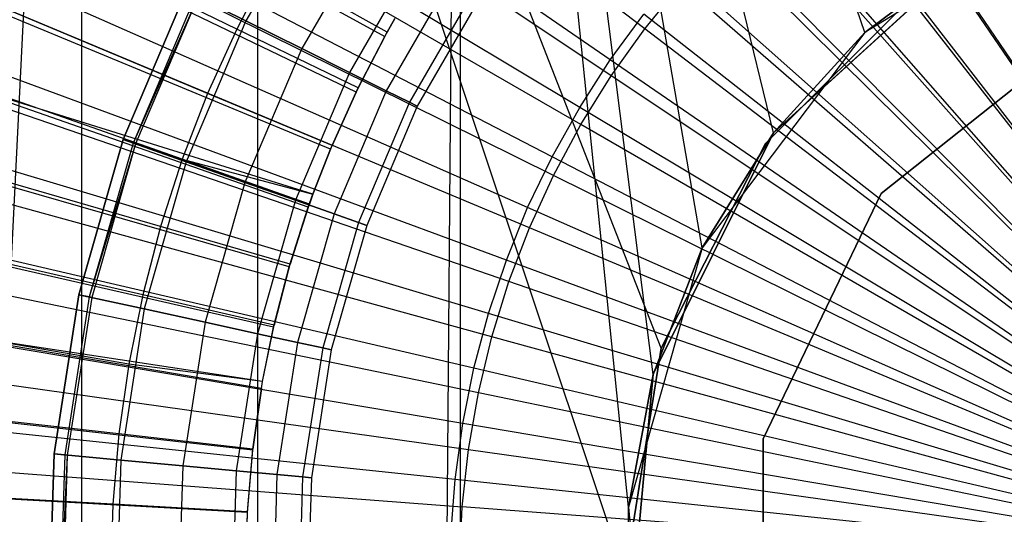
# Model space of a CAD drawing. Extents: x -8.3 to 8.8, y -6 to 6.
# Tile 97 of 177: x -0.356 to 0.046, y 0.025 to 0.227. Entities that reach past the tile are written whole.
import ezdxf

# ---------------------------------------------------------------- set-up
doc = ezdxf.new("R2010")
doc.units = 0
doc.header["$LTSCALE"] = 2.54
doc.layers.get('0').update_dxf_attribs({"linetype": 'CONTINUOUS'})

# ---------------------------------------------------------------- blocks, each defined once
blk = doc.blocks.new('DROPS_COLOR_A_STL')
at = {"color": 0}
for p, q in [((8.30624, 0.09271, 25.91104), (7.99156, 0.9, 25.91104)), ((8.29156, 0, 25.91104), (7.99156, 0.9, 25.91104)), ((8.29156, 0, 25.91104), (7.99156, 0.9, 25.91104)), ((8.30624, 0.09271, 25.91104), (7.99156, 0.9, 25.91104)), ((8.30624, 0.09271, 25.91104), (7.99156, 0.9, 25.91104)), ((8.29156, 0, 25.91104), (7.99156, 0.9, 25.91104)), ((8.29156, 0, 25.91104), (7.99156, 0.9, 25.91104)), ((7.99845, -0.71732, 53.50964), (8.06964, 0.70433, 53.51802)), ((7.99845, -0.71732, 53.50964), (8.06964, 0.70433, 53.51802)), ((8.06964, -0.70433, 53.51802), (8.06964, 0.70433, 53.51802)), ((8.06964, -0.70433, 53.51802), (8.06964, 0.70433, 53.51802)), ((8.21347, -0.70433, 53.53318), (8.22409, 0.7057, 53.5342)), ((8.21347, -0.70433, 53.53318), (8.22409, 0.7057, 53.5342)), ((8.29284, 0.02768, 53.54055), (8.22409, 0.7057, 53.5342)), ((8.22409, 0.7057, 53.5342), (8.2242, -0.70572, 53.53422)), ((8.30296, 0.08194, 53.54144), (8.22409, 0.7057, 53.5342)), ((8.29284, 0.02768, 53.54055), (8.22409, 0.7057, 53.5342)), ((8.30296, 0.08194, 53.54144), (8.22409, 0.7057, 53.5342)), ((8.32301, 0.13372, 53.54316), (8.22409, 0.7057, 53.5342)), ((8.32301, 0.13372, 53.54316), (8.22409, 0.7057, 53.5342)), ((8.35209, 0.1807, 53.54559), (8.22409, 0.7057, 53.5342)), ((8.38945, 0.2217, 53.54856), (8.22409, 0.7057, 53.5342)), ((8.35209, 0.1807, 53.54559), (8.22409, 0.7057, 53.5342)), ((8.38945, 0.2217, 53.54856), (8.22409, 0.7057, 53.5342)), ((8.22409, 0.7057, 53.5342), (8.2242, -0.70572, 53.53422)), ((8.14152, -0.7, 53.52589), (8.14156, 0.7, 53.52589)), ((8.14152, -0.7, 53.52589), (8.14156, 0.7, 53.52589)), ((8.29954, 0.22328, 1.9291), (8.00953, 0.44502, 1.98105)), ((8.29954, 0.22328, 1.9291), (8.00953, 0.44502, 1.98105)), ((8.28583, 0.20411, 1.9291), (7.98222, 0.40681, 1.98105)), ((8.28583, 0.20411, 1.9291), (7.98222, 0.40681, 1.98105)), ((8.27338, 0.1841, 1.9291), (7.9574, 0.36694, 1.98105)), ((8.27338, 0.1841, 1.9291), (7.9574, 0.36694, 1.98105)), ((8.26224, 0.16334, 1.9291), (7.9352, 0.32555, 1.98105)), ((8.26224, 0.16334, 1.9291), (7.9352, 0.32555, 1.98105)), ((8.59156, 0, 1.90007), (8.38477, 0.30392, 1.9291)), ((8.59156, 0, 1.90007), (8.38477, 0.30392, 1.9291)), ((8.04704, 0.30094, 14.02141), (8.19333, 0.22009, 14.0503)), ((8.04704, 0.30094, 14.02141), (8.19333, 0.22009, 14.0503)), ((8.13287, 0.22318, 13.96019), (7.98165, 0.29676, 13.92904)), ((8.13287, 0.22318, 13.96019), (7.98165, 0.29676, 13.92904)), ((8.59156, 0, 1.90007), (8.36572, 0.29005, 1.9291)), ((8.59156, 0, 1.90007), (8.36572, 0.29005, 1.9291)), ((8.25245, 0.1419, 1.9291), (7.91569, 0.28283, 1.98105)), ((8.25245, 0.1419, 1.9291), (7.91569, 0.28283, 1.98105)), ((8.16792, 0.28071, 164.3104), (8.13664, 0.22652, 164.3104)), ((8.16792, 0.28071, 164.3104), (8.13664, 0.22652, 164.3104)), ((8.16792, 0.28071, 164.51421), (8.13664, 0.22652, 164.51421)), ((8.16792, 0.28071, 164.51421), (8.13664, 0.22652, 164.51421)), ((8.48318, 0.27974, 47.62024), (8.38945, 0.2217, 47.62024)), ((8.48318, 0.27974, 47.62024), (8.38945, 0.2217, 47.62024)), ((8.59156, 0, 1.90007), (8.34761, 0.27498, 1.9291)), ((8.59156, 0, 1.90007), (8.34761, 0.27498, 1.9291)), ((8.18161, 0.19742, 14.0503), (8.03102, 0.26994, 14.02141)), ((8.18161, 0.19742, 14.0503), (8.03102, 0.26994, 14.02141)), ((8.18913, 0.26665, 164.32095), (8.15942, 0.21518, 164.32095)), ((8.18913, 0.26665, 164.32095), (8.15942, 0.21518, 164.32095)), ((8.18913, 0.26665, 164.50367), (8.15942, 0.21518, 164.50367)), ((8.18913, 0.26665, 164.50367), (8.15942, 0.21518, 164.50367)), ((8.12098, 0.19687, 13.96019), (7.96584, 0.26178, 13.92904)), ((8.12098, 0.19687, 13.96019), (7.96584, 0.26178, 13.92904)), ((8.59156, 0, 1.90007), (8.33049, 0.25879, 1.9291)), ((8.59156, 0, 1.90007), (8.33049, 0.25879, 1.9291)), ((8.20735, 0.25459, 164.33771), (8.17897, 0.20544, 164.33771)), ((8.20735, 0.25459, 164.33771), (8.17897, 0.20544, 164.33771)), ((8.20735, 0.25459, 164.4869), (8.17897, 0.20544, 164.4869)), ((8.20735, 0.25459, 164.4869), (8.17897, 0.20544, 164.4869)), ((8.35215, 0.18079, 47.62024), (8.43363, 0.25507, 47.62024)), ((8.43363, 0.25507, 29.82024), (8.35215, 0.18079, 29.82024)), ((8.43363, 0.25507, 29.82024), (8.35215, 0.18079, 29.82024)), ((8.35215, 0.18079, 47.62024), (8.43363, 0.25507, 47.62024)), ((8.38945, 0.2217, 53.54856), (8.43362, 0.25506, 53.55187)), ((8.43362, 0.25506, 53.55187), (8.38945, 0.2217, 47.62024)), ((8.43362, 0.25506, 53.55187), (8.38945, 0.2217, 47.62024)), ((8.38945, 0.2217, 53.54856), (8.43362, 0.25506, 53.55187)), ((8.14623, 0.24877, 13.96019), (8.13287, 0.22318, 13.96019)), ((8.14623, 0.24877, 13.96019), (8.13287, 0.22318, 13.96019)), ((8.19433, 0.2219, 13.96929), (8.14623, 0.24877, 13.96019)), ((8.19433, 0.2219, 13.96929), (8.14623, 0.24877, 13.96019)), ((8.22132, 0.24532, 164.35956), (8.19398, 0.19797, 164.35956)), ((8.22132, 0.24532, 164.35956), (8.19398, 0.19797, 164.35956)), ((8.22132, 0.24532, 164.46506), (8.19398, 0.19797, 164.46506)), ((8.22132, 0.24532, 164.46506), (8.19398, 0.19797, 164.46506)), ((8.29954, 0.22328, 1.9291), (8.31444, 0.24153, 1.9291)), ((8.29954, 0.22328, 1.9291), (8.31444, 0.24153, 1.9291)), ((8.59156, 0, 1.90007), (8.31444, 0.24153, 1.9291)), ((8.59156, 0, 1.90007), (8.31444, 0.24153, 1.9291)), ((8.34885, 0.17634, 25.91104), (8.41522, 0.24271, 25.91104)), ((8.41522, 0.24271, 14.0503), (8.34885, 0.17634, 14.0503)), ((8.34885, 0.17634, 25.91104), (8.41522, 0.24271, 25.91104)), ((8.41522, 0.24271, 14.0503), (8.34885, 0.17634, 14.0503)), ((8.34885, 0.17634, 29.82024), (8.41522, 0.24271, 29.82024)), ((8.34885, 0.17634, 29.82024), (8.41522, 0.24271, 29.82024)), ((8.34885, 0.17634, 25.91104), (8.41522, 0.24271, 25.91104)), ((8.24406, 0.11989, 1.9291), (7.89895, 0.23895, 1.98105)), ((8.24406, 0.11989, 1.9291), (7.89895, 0.23895, 1.98105)), ((8.17119, 0.17412, 14.0503), (8.01677, 0.23808, 14.02141)), ((8.17119, 0.17412, 14.0503), (8.01677, 0.23808, 14.02141)), ((8.0865, 0.17798, 164.40681), (8.1122, 0.23869, 164.40681)), ((8.1122, 0.23869, 164.30681), (8.0865, 0.17798, 164.30681)), ((8.0865, 0.17798, 164.51781), (8.1122, 0.23869, 164.51781)), ((8.1122, 0.23869, 164.30681), (8.0865, 0.17798, 164.30681)), ((8.0865, 0.17798, 164.51781), (8.1122, 0.23869, 164.51781)), ((8.1122, 0.23869, 164.41781), (8.0865, 0.17798, 164.41781)), ((8.1122, 0.23869, 164.41781), (8.0865, 0.17798, 164.41781)), ((8.0865, 0.17798, 164.40681), (8.1122, 0.23869, 164.40681)), ((8.13664, 0.22652, 164.3104), (8.1122, 0.23869, 164.30681)), ((8.13664, 0.22652, 164.3104), (8.1122, 0.23869, 164.30681)), ((8.1122, 0.23869, 164.51781), (8.13664, 0.22652, 164.51421)), ((8.1122, 0.23869, 164.51781), (8.13664, 0.22652, 164.51421)), ((8.23011, 0.2395, 164.385), (8.20342, 0.19327, 164.385)), ((8.23011, 0.2395, 164.385), (8.20342, 0.19327, 164.385)), ((8.23011, 0.2395, 164.43961), (8.20342, 0.19327, 164.43961)), ((8.23011, 0.2395, 164.43961), (8.20342, 0.19327, 164.43961)), ((8.23311, 0.23752, 164.4123), (8.20664, 0.19167, 164.4123)), ((8.23311, 0.23752, 164.4123), (8.20664, 0.19167, 164.4123)), ((8.11605, 0.23678, 164.41573), (8.09055, 0.17655, 164.41573)), ((8.117, 0.2363, 164.41108), (8.09055, 0.17655, 164.41573)), ((8.117, 0.2363, 164.41108), (8.09155, 0.17619, 164.41108)), ((8.117, 0.2363, 164.41108), (8.09155, 0.17619, 164.41108)), ((8.1106, 0.16993, 13.96019), (7.95203, 0.22596, 13.92904)), ((8.1106, 0.16993, 13.96019), (7.95203, 0.22596, 13.92904)), ((8.13664, 0.22652, 164.3104), (8.11225, 0.1689, 164.3104)), ((8.13664, 0.22652, 164.3104), (8.11225, 0.1689, 164.3104)), ((8.13664, 0.22652, 164.51421), (8.11225, 0.1689, 164.51421)), ((8.13664, 0.22652, 164.51421), (8.11225, 0.1689, 164.51421)), ((8.15942, 0.21518, 164.32095), (8.13664, 0.22652, 164.3104)), ((8.15942, 0.21518, 164.32095), (8.13664, 0.22652, 164.3104)), ((8.13664, 0.22652, 164.51421), (8.15942, 0.21518, 164.50367)), ((8.13664, 0.22652, 164.51421), (8.15942, 0.21518, 164.50367)), ((8.19333, 0.22009, 14.0503), (8.19751, 0.2275, 14.0503)), ((8.19333, 0.22009, 14.0503), (8.19751, 0.2275, 14.0503)), ((8.19751, 0.2275, 14.0503), (8.19433, 0.2219, 13.96929)), ((8.19433, 0.2219, 13.96929), (8.19751, 0.2275, 13.96929)), ((8.19751, 0.2275, 14.0503), (8.19433, 0.2219, 13.96929)), ((8.19433, 0.2219, 13.96929), (8.19751, 0.2275, 13.96929)), ((8.48308, 0.22524, 34.05214), (8.3961, 0.15587, 34.05214)), ((8.3961, 0.15587, 164.85214), (8.48308, 0.22524, 164.85214)), ((8.48308, 0.22524, 34.05214), (8.3961, 0.15587, 34.05214)), ((8.3961, 0.15587, 164.85214), (8.48308, 0.22524, 164.85214)), ((8.13287, 0.22318, 13.96019), (8.12098, 0.19687, 13.96019)), ((8.13287, 0.22318, 13.96019), (8.12098, 0.19687, 13.96019)), ((8.18242, 0.19907, 13.96929), (8.13287, 0.22318, 13.96019)), ((8.18242, 0.19907, 13.96929), (8.13287, 0.22318, 13.96019)), ((8.18242, 0.19907, 13.96929), (8.19433, 0.2219, 13.96929)), ((8.18242, 0.19907, 13.96929), (8.19433, 0.2219, 13.96929)), ((8.19333, 0.22009, 14.0503), (8.19433, 0.2219, 13.96929)), ((8.19333, 0.22009, 14.0503), (8.19433, 0.2219, 13.96929)), ((8.28583, 0.20411, 1.9291), (8.29954, 0.22328, 1.9291)), ((8.28583, 0.20411, 1.9291), (8.29954, 0.22328, 1.9291)), ((8.59156, 0, 1.90007), (8.29954, 0.22328, 1.9291)), ((8.59156, 0, 1.90007), (8.29954, 0.22328, 1.9291)), ((8.38945, 0.2217, 47.62024), (8.32301, 0.13372, 47.62024)), ((8.38945, 0.2217, 47.62024), (8.32301, 0.13372, 47.62024)), ((8.35209, 0.1807, 53.54559), (8.38945, 0.2217, 53.54856)), ((8.38945, 0.2217, 47.62024), (8.35209, 0.1807, 53.54559)), ((8.35209, 0.1807, 53.54559), (8.38945, 0.2217, 53.54856)), ((8.38945, 0.2217, 47.62024), (8.35209, 0.1807, 53.54559)), ((8.38945, 0.2217, 53.54856), (8.38945, 0.2217, 47.62024)), ((8.38945, 0.2217, 53.54856), (8.38945, 0.2217, 47.62024)), ((8.18161, 0.19742, 14.0503), (8.19333, 0.22009, 14.0503)), ((8.18161, 0.19742, 14.0503), (8.19333, 0.22009, 14.0503)), ((8.19333, 0.22009, 14.0503), (8.18242, 0.19907, 13.96929)), ((8.19333, 0.22009, 14.0503), (8.18242, 0.19907, 13.96929)), ((8.15942, 0.21518, 164.32095), (8.13625, 0.16044, 164.32095)), ((8.15942, 0.21518, 164.32095), (8.13625, 0.16044, 164.32095)), ((8.15942, 0.21518, 164.50367), (8.13625, 0.16044, 164.50367)), ((8.15942, 0.21518, 164.50367), (8.13625, 0.16044, 164.50367)), ((8.17897, 0.20544, 164.33771), (8.15942, 0.21518, 164.32095)), ((8.17897, 0.20544, 164.33771), (8.15942, 0.21518, 164.32095)), ((8.15942, 0.21518, 164.50367), (8.17897, 0.20544, 164.4869)), ((8.15942, 0.21518, 164.50367), (8.17897, 0.20544, 164.4869)), ((8.16209, 0.15028, 14.0503), (8.00433, 0.20548, 14.02141)), ((8.164, 0.15562, 14.0503), (8.00433, 0.20548, 14.02141)), ((8.164, 0.15562, 14.0503), (8.00433, 0.20548, 14.02141)), ((8.16209, 0.15028, 14.0503), (8.00433, 0.20548, 14.02141)), ((8.17897, 0.20544, 164.33771), (8.15686, 0.15318, 164.33771)), ((8.17897, 0.20544, 164.33771), (8.15686, 0.15318, 164.33771)), ((8.17897, 0.20544, 164.4869), (8.15686, 0.15318, 164.4869)), ((8.17897, 0.20544, 164.4869), (8.15686, 0.15318, 164.4869)), ((8.19398, 0.19797, 164.35956), (8.17897, 0.20544, 164.33771)), ((8.19398, 0.19797, 164.35956), (8.17897, 0.20544, 164.33771)), ((8.17897, 0.20544, 164.4869), (8.19398, 0.19797, 164.46506)), ((8.17897, 0.20544, 164.4869), (8.19398, 0.19797, 164.46506)), ((8.27338, 0.1841, 1.9291), (8.28583, 0.20411, 1.9291)), ((8.27338, 0.1841, 1.9291), (8.28583, 0.20411, 1.9291)), ((8.59156, 0, 1.90007), (8.28583, 0.20411, 1.9291)), ((8.59156, 0, 1.90007), (8.28583, 0.20411, 1.9291)), ((8.17119, 0.17412, 14.0503), (8.18161, 0.19742, 14.0503)), ((8.17119, 0.17412, 14.0503), (8.18161, 0.19742, 14.0503)), ((8.17181, 0.17561, 13.96929), (8.18242, 0.19907, 13.96929)), ((8.17181, 0.17561, 13.96929), (8.18242, 0.19907, 13.96929)), ((8.18161, 0.19742, 14.0503), (8.17181, 0.17561, 13.96929)), ((8.18161, 0.19742, 14.0503), (8.17181, 0.17561, 13.96929)), ((8.19398, 0.19797, 164.35956), (8.17267, 0.14761, 164.35956)), ((8.19398, 0.19797, 164.35956), (8.17267, 0.14761, 164.35956)), ((8.19398, 0.19797, 164.46506), (8.17267, 0.14761, 164.46506)), ((8.19398, 0.19797, 164.46506), (8.17267, 0.14761, 164.46506)), ((8.18161, 0.19742, 14.0503), (8.18242, 0.19907, 13.96929)), ((8.18161, 0.19742, 14.0503), (8.18242, 0.19907, 13.96929)), ((8.20342, 0.19327, 164.385), (8.19398, 0.19797, 164.35956)), ((8.20342, 0.19327, 164.385), (8.19398, 0.19797, 164.35956)), ((8.19398, 0.19797, 164.46506), (8.20342, 0.19327, 164.43961)), ((8.19398, 0.19797, 164.46506), (8.20342, 0.19327, 164.43961)), ((8.23709, 0.09738, 1.9291), (7.88507, 0.19408, 1.98105)), ((8.23709, 0.09738, 1.9291), (7.88507, 0.19408, 1.98105)), ((8.12098, 0.19687, 13.96019), (8.1106, 0.16993, 13.96019)), ((8.12098, 0.19687, 13.96019), (8.1106, 0.16993, 13.96019)), ((8.17181, 0.17561, 13.96929), (8.12098, 0.19687, 13.96019)), ((8.17181, 0.17561, 13.96929), (8.12098, 0.19687, 13.96019)), ((8.20342, 0.19327, 164.385), (8.18261, 0.14411, 164.385)), ((8.20342, 0.19327, 164.385), (8.18261, 0.14411, 164.385)), ((8.20342, 0.19327, 164.43961), (8.18261, 0.14411, 164.43961)), ((8.20342, 0.19327, 164.43961), (8.18261, 0.14411, 164.43961)), ((8.20664, 0.19167, 164.4123), (8.20342, 0.19327, 164.385)), ((8.20664, 0.19167, 164.4123), (8.20342, 0.19327, 164.385)), ((8.20342, 0.19327, 164.43961), (8.20664, 0.19167, 164.4123)), ((8.20342, 0.19327, 164.43961), (8.20664, 0.19167, 164.4123)), ((8.10175, 0.14245, 13.96019), (7.94027, 0.18941, 13.92904)), ((8.10175, 0.14245, 13.96019), (7.94027, 0.18941, 13.92904)), ((8.20664, 0.19167, 164.4123), (8.186, 0.14291, 164.4123)), ((8.20664, 0.19167, 164.4123), (8.186, 0.14291, 164.4123)), ((8.26224, 0.16334, 1.9291), (8.27338, 0.1841, 1.9291)), ((8.26224, 0.16334, 1.9291), (8.27338, 0.1841, 1.9291)), ((8.59156, 0, 1.90007), (8.27338, 0.1841, 1.9291)), ((8.59156, 0, 1.90007), (8.27338, 0.1841, 1.9291)), ((8.06845, 0.11456, 164.40681), (8.0865, 0.17798, 164.40681)), ((8.0865, 0.17798, 164.30681), (8.06845, 0.11456, 164.30681)), ((8.06845, 0.11456, 164.51781), (8.0865, 0.17798, 164.51781)), ((8.0865, 0.17798, 164.30681), (8.06845, 0.11456, 164.30681)), ((8.06845, 0.11456, 164.51781), (8.0865, 0.17798, 164.51781)), ((8.0865, 0.17798, 164.41781), (8.06845, 0.11456, 164.41781)), ((8.0865, 0.17798, 164.41781), (8.06845, 0.11456, 164.41781)), ((8.06845, 0.11456, 164.40681), (8.0865, 0.17798, 164.40681)), ((8.11225, 0.1689, 164.3104), (8.0865, 0.17798, 164.30681)), ((8.11225, 0.1689, 164.3104), (8.0865, 0.17798, 164.30681)), ((8.0865, 0.17798, 164.51781), (8.11225, 0.1689, 164.51421)), ((8.0865, 0.17798, 164.51781), (8.11225, 0.1689, 164.51421)), ((8.09055, 0.17655, 164.41573), (8.0865, 0.17798, 164.41781)), ((8.09055, 0.17655, 164.41573), (8.0865, 0.17798, 164.41781)), ((8.0865, 0.17798, 164.40681), (8.09155, 0.17619, 164.41108)), ((8.0865, 0.17798, 164.40681), (8.09155, 0.17619, 164.41108)), ((8.30301, 0.0821, 47.62024), (8.35215, 0.18079, 47.62024)), ((8.35215, 0.18079, 29.82024), (8.30301, 0.0821, 29.82024)), ((8.35215, 0.18079, 29.82024), (8.30301, 0.0821, 29.82024)), ((8.30301, 0.0821, 47.62024), (8.35215, 0.18079, 47.62024)), ((8.32301, 0.13372, 53.54316), (8.35209, 0.1807, 53.54559)), ((8.35209, 0.1807, 53.54559), (8.32301, 0.13372, 47.62024)), ((8.35209, 0.1807, 53.54559), (8.32301, 0.13372, 47.62024)), ((8.32301, 0.13372, 53.54316), (8.35209, 0.1807, 53.54559)), ((8.35215, 0.18079, 29.82024), (8.35215, 0.18079, 47.62024)), ((8.35215, 0.18079, 29.82024), (8.35215, 0.18079, 47.62024)), ((8.09055, 0.17655, 164.41573), (8.07265, 0.11364, 164.41573)), ((8.09155, 0.17619, 164.41108), (8.07265, 0.11364, 164.41573)), ((8.09155, 0.17619, 164.41108), (8.07369, 0.11341, 164.41108)), ((8.09155, 0.17619, 164.41108), (8.07369, 0.11341, 164.41108)), ((8.09155, 0.17619, 164.41108), (8.09055, 0.17655, 164.41573)), ((8.164, 0.15562, 13.96929), (8.17181, 0.17561, 13.96929)), ((8.164, 0.15562, 13.96929), (8.17181, 0.17561, 13.96929)), ((8.164, 0.15562, 14.0503), (8.17119, 0.17412, 14.0503)), ((8.17119, 0.17412, 14.0503), (8.164, 0.15562, 13.96929)), ((8.17119, 0.17412, 14.0503), (8.164, 0.15562, 13.96929)), ((8.164, 0.15562, 14.0503), (8.17119, 0.17412, 14.0503)), ((8.17119, 0.17412, 14.0503), (8.17181, 0.17561, 13.96929)), ((8.17119, 0.17412, 14.0503), (8.17181, 0.17561, 13.96929)), ((8.30624, 0.09271, 25.91104), (8.34885, 0.17634, 25.91104)), ((8.34885, 0.17634, 14.0503), (8.30624, 0.09271, 14.0503)), ((8.30624, 0.09271, 25.91104), (8.34885, 0.17634, 25.91104)), ((8.34885, 0.17634, 14.0503), (8.30624, 0.09271, 14.0503)), ((8.30624, 0.09271, 29.82024), (8.34885, 0.17634, 29.82024)), ((8.30624, 0.09271, 29.82024), (8.34885, 0.17634, 29.82024)), ((8.30624, 0.09271, 25.91104), (8.34885, 0.17634, 25.91104)), ((8.34885, 0.17634, 25.91104), (8.34885, 0.17634, 14.0503)), ((8.34885, 0.17634, 25.91104), (8.34885, 0.17634, 14.0503)), ((8.34885, 0.17634, 29.82024), (8.34885, 0.17634, 25.91104)), ((8.34885, 0.17634, 29.82024), (8.34885, 0.17634, 25.91104)), ((8.15434, 0.12596, 14.0503), (7.99373, 0.17223, 14.02141)), ((8.15434, 0.12596, 14.0503), (7.99373, 0.17223, 14.02141)), ((8.11225, 0.1689, 164.3104), (8.09513, 0.10872, 164.3104)), ((8.11225, 0.1689, 164.3104), (8.09513, 0.10872, 164.3104)), ((8.11225, 0.1689, 164.51421), (8.09513, 0.10872, 164.51421)), ((8.11225, 0.1689, 164.51421), (8.09513, 0.10872, 164.51421)), ((8.1106, 0.16993, 13.96019), (8.10175, 0.14245, 13.96019)), ((8.1106, 0.16993, 13.96019), (8.10175, 0.14245, 13.96019)), ((8.16255, 0.15158, 13.96929), (8.1106, 0.16993, 13.96019)), ((8.1106, 0.16993, 13.96019), (8.164, 0.15562, 13.96929)), ((8.1106, 0.16993, 13.96019), (8.164, 0.15562, 13.96929)), ((8.16255, 0.15158, 13.96929), (8.1106, 0.16993, 13.96019)), ((8.13625, 0.16044, 164.32095), (8.11225, 0.1689, 164.3104)), ((8.13625, 0.16044, 164.32095), (8.11225, 0.1689, 164.3104)), ((8.11225, 0.1689, 164.51421), (8.13625, 0.16044, 164.50367)), ((8.11225, 0.1689, 164.51421), (8.13625, 0.16044, 164.50367)), ((8.25245, 0.1419, 1.9291), (8.26224, 0.16334, 1.9291)), ((8.25245, 0.1419, 1.9291), (8.26224, 0.16334, 1.9291)), ((8.59156, 0, 1.90007), (8.26224, 0.16334, 1.9291)), ((8.59156, 0, 1.90007), (8.26224, 0.16334, 1.9291)), ((8.13625, 0.16044, 164.32095), (8.11998, 0.10328, 164.32095)), ((8.13625, 0.16044, 164.32095), (8.11998, 0.10328, 164.32095)), ((8.13625, 0.16044, 164.50367), (8.11998, 0.10328, 164.50367)), ((8.13625, 0.16044, 164.50367), (8.11998, 0.10328, 164.50367)), ((8.15686, 0.15318, 164.33771), (8.13625, 0.16044, 164.32095)), ((8.15686, 0.15318, 164.33771), (8.13625, 0.16044, 164.32095)), ((8.13625, 0.16044, 164.50367), (8.15686, 0.15318, 164.4869)), ((8.13625, 0.16044, 164.50367), (8.15686, 0.15318, 164.4869)), ((8.15686, 0.15318, 164.33771), (8.14133, 0.0986, 164.33771)), ((8.15686, 0.15318, 164.33771), (8.14133, 0.0986, 164.33771)), ((8.15686, 0.15318, 164.4869), (8.14133, 0.0986, 164.4869)), ((8.15686, 0.15318, 164.4869), (8.14133, 0.0986, 164.4869)), ((8.17267, 0.14761, 164.35956), (8.15686, 0.15318, 164.33771)), ((8.17267, 0.14761, 164.35956), (8.15686, 0.15318, 164.33771)), ((8.15686, 0.15318, 164.4869), (8.17267, 0.14761, 164.46506)), ((8.15686, 0.15318, 164.4869), (8.17267, 0.14761, 164.46506)), ((8.16209, 0.15028, 14.0503), (8.164, 0.15562, 14.0503)), ((8.16209, 0.15028, 14.0503), (8.164, 0.15562, 14.0503)), ((8.164, 0.15562, 14.0503), (8.16255, 0.15158, 13.96929)), ((8.16255, 0.15158, 13.96929), (8.164, 0.15562, 13.96929)), ((8.164, 0.15562, 14.0503), (8.16255, 0.15158, 13.96929)), ((8.16255, 0.15158, 13.96929), (8.164, 0.15562, 13.96929)), ((8.164, 0.15562, 14.0503), (8.164, 0.15562, 13.96929)), ((8.164, 0.15562, 14.0503), (8.164, 0.15562, 13.96929)), ((8.3961, 0.15587, 34.05214), (8.34782, 0.05563, 34.05214)), ((8.34782, 0.05563, 164.85214), (8.3961, 0.15587, 164.85214)), ((8.3961, 0.15587, 34.05214), (8.34782, 0.05563, 34.05214)), ((8.34782, 0.05563, 164.85214), (8.3961, 0.15587, 164.85214)), ((8.3961, 0.15587, 34.05214), (8.3961, 0.15587, 164.85214)), ((8.3961, 0.15587, 34.05214), (8.3961, 0.15587, 164.85214)), ((8.09448, 0.11451, 13.96019), (7.9306, 0.15226, 13.92904)), ((8.09448, 0.11451, 13.96019), (7.9306, 0.15226, 13.92904)), ((8.15434, 0.12596, 14.0503), (8.16209, 0.15028, 14.0503)), ((8.15434, 0.12596, 14.0503), (8.16209, 0.15028, 14.0503)), ((8.15466, 0.12706, 13.96929), (8.16255, 0.15158, 13.96929)), ((8.15466, 0.12706, 13.96929), (8.16255, 0.15158, 13.96929)), ((8.16209, 0.15028, 14.0503), (8.15466, 0.12706, 13.96929)), ((8.16209, 0.15028, 14.0503), (8.15466, 0.12706, 13.96929)), ((8.16209, 0.15028, 14.0503), (8.16255, 0.15158, 13.96929)), ((8.16209, 0.15028, 14.0503), (8.16255, 0.15158, 13.96929)), ((8.23158, 0.07446, 1.9291), (7.87409, 0.14842, 1.98105)), ((8.23158, 0.07446, 1.9291), (7.87409, 0.14842, 1.98105)), ((8.17267, 0.14761, 164.35956), (8.1577, 0.09502, 164.35956)), ((8.17267, 0.14761, 164.35956), (8.1577, 0.09502, 164.35956)), ((8.17267, 0.14761, 164.46506), (8.1577, 0.09502, 164.46506)), ((8.17267, 0.14761, 164.46506), (8.1577, 0.09502, 164.46506)), ((8.18261, 0.14411, 164.385), (8.17267, 0.14761, 164.35956)), ((8.18261, 0.14411, 164.385), (8.17267, 0.14761, 164.35956)), ((8.17267, 0.14761, 164.46506), (8.18261, 0.14411, 164.43961)), ((8.17267, 0.14761, 164.46506), (8.18261, 0.14411, 164.43961)), ((8.10175, 0.14245, 13.96019), (8.09448, 0.11451, 13.96019)), ((8.10175, 0.14245, 13.96019), (8.09448, 0.11451, 13.96019)), ((8.15466, 0.12706, 13.96929), (8.10175, 0.14245, 13.96019)), ((8.15466, 0.12706, 13.96929), (8.10175, 0.14245, 13.96019)), ((8.18261, 0.14411, 164.385), (8.168, 0.09276, 164.385)), ((8.18261, 0.14411, 164.385), (8.168, 0.09276, 164.385)), ((8.18261, 0.14411, 164.43961), (8.168, 0.09276, 164.43961)), ((8.18261, 0.14411, 164.43961), (8.168, 0.09276, 164.43961)), ((8.186, 0.14291, 164.4123), (8.17151, 0.09199, 164.4123)), ((8.186, 0.14291, 164.4123), (8.17151, 0.09199, 164.4123)), ((8.186, 0.14291, 164.4123), (8.18261, 0.14411, 164.385)), ((8.186, 0.14291, 164.4123), (8.18261, 0.14411, 164.385)), ((8.18261, 0.14411, 164.43961), (8.186, 0.14291, 164.4123)), ((8.18261, 0.14411, 164.43961), (8.186, 0.14291, 164.4123)), ((8.24406, 0.11989, 1.9291), (8.25245, 0.1419, 1.9291)), ((8.24406, 0.11989, 1.9291), (8.25245, 0.1419, 1.9291)), ((8.59156, 0, 1.90007), (8.25245, 0.1419, 1.9291)), ((8.59156, 0, 1.90007), (8.25245, 0.1419, 1.9291)), ((8.14796, 0.10125, 14.0503), (7.98501, 0.13844, 14.02141)), ((8.14796, 0.10125, 14.0503), (7.98501, 0.13844, 14.02141)), ((8.32301, 0.13372, 47.62024), (8.29284, 0.02768, 47.62024)), ((8.32301, 0.13372, 47.62024), (8.29284, 0.02768, 47.62024)), ((8.30296, 0.08194, 53.54144), (8.32301, 0.13372, 53.54316)), ((8.32301, 0.13372, 47.62024), (8.30296, 0.08194, 53.54144)), ((8.30296, 0.08194, 53.54144), (8.32301, 0.13372, 53.54316)), ((8.32301, 0.13372, 47.62024), (8.30296, 0.08194, 53.54144)), ((8.32301, 0.13372, 53.54316), (8.32301, 0.13372, 47.62024)), ((8.32301, 0.13372, 53.54316), (8.32301, 0.13372, 47.62024)), ((8.14796, 0.10125, 14.0503), (8.15434, 0.12596, 14.0503)), ((8.14796, 0.10125, 14.0503), (8.15434, 0.12596, 14.0503)), ((8.14817, 0.10214, 13.96929), (8.15466, 0.12706, 13.96929)), ((8.14817, 0.10214, 13.96929), (8.15466, 0.12706, 13.96929)), ((8.15434, 0.12596, 14.0503), (8.14817, 0.10214, 13.96929)), ((8.15434, 0.12596, 14.0503), (8.14817, 0.10214, 13.96929)), ((8.15434, 0.12596, 14.0503), (8.15466, 0.12706, 13.96929)), ((8.15434, 0.12596, 14.0503), (8.15466, 0.12706, 13.96929)), ((8.23709, 0.09738, 1.9291), (8.24406, 0.11989, 1.9291)), ((8.23709, 0.09738, 1.9291), (8.24406, 0.11989, 1.9291)), ((8.59156, 0, 1.90007), (8.24406, 0.11989, 1.9291)), ((8.59156, 0, 1.90007), (8.24406, 0.11989, 1.9291)), ((8.0888, 0.08621, 13.96019), (7.92305, 0.11463, 13.92904)), ((8.0888, 0.08621, 13.96019), (7.92305, 0.11463, 13.92904)), ((8.05834, 0.04941, 164.40681), (8.06845, 0.11456, 164.40681)), ((8.06845, 0.11456, 164.30681), (8.05834, 0.04941, 164.30681)), ((8.05834, 0.04941, 164.51781), (8.06845, 0.11456, 164.51781)), ((8.06845, 0.11456, 164.30681), (8.05834, 0.04941, 164.30681)), ((8.05834, 0.04941, 164.51781), (8.06845, 0.11456, 164.51781)), ((8.06845, 0.11456, 164.41781), (8.05834, 0.04941, 164.41781)), ((8.06845, 0.11456, 164.41781), (8.05834, 0.04941, 164.41781)), ((8.05834, 0.04941, 164.40681), (8.06845, 0.11456, 164.40681)), ((8.07265, 0.11364, 164.41573), (8.06262, 0.04901, 164.41573)), ((8.07265, 0.11364, 164.41573), (8.06262, 0.04901, 164.41573)), ((8.07369, 0.11341, 164.41108), (8.06368, 0.04891, 164.41108)), ((8.07369, 0.11341, 164.41108), (8.06368, 0.04891, 164.41108)), ((8.09513, 0.10872, 164.3104), (8.06845, 0.11456, 164.30681)), ((8.09513, 0.10872, 164.3104), (8.06845, 0.11456, 164.30681)), ((8.06845, 0.11456, 164.51781), (8.09513, 0.10872, 164.51421)), ((8.06845, 0.11456, 164.51781), (8.09513, 0.10872, 164.51421)), ((8.07265, 0.11364, 164.41573), (8.06845, 0.11456, 164.41781)), ((8.07265, 0.11364, 164.41573), (8.06845, 0.11456, 164.41781)), ((8.06845, 0.11456, 164.40681), (8.07369, 0.11341, 164.41108)), ((8.06845, 0.11456, 164.40681), (8.07369, 0.11341, 164.41108)), ((8.07369, 0.11341, 164.41108), (8.07265, 0.11364, 164.41573)), ((8.07369, 0.11341, 164.41108), (8.07265, 0.11364, 164.41573)), ((8.09448, 0.11451, 13.96019), (8.0888, 0.08621, 13.96019)), ((8.09448, 0.11451, 13.96019), (8.0888, 0.08621, 13.96019)), ((8.14817, 0.10214, 13.96929), (8.09448, 0.11451, 13.96019)), ((8.14817, 0.10214, 13.96929), (8.09448, 0.11451, 13.96019)), ((8.09513, 0.10872, 164.3104), (8.08553, 0.04689, 164.3104)), ((8.09513, 0.10872, 164.3104), (8.08553, 0.04689, 164.3104)), ((8.09513, 0.10872, 164.51421), (8.08553, 0.04689, 164.51421)), ((8.09513, 0.10872, 164.51421), (8.08553, 0.04689, 164.51421)), ((8.11998, 0.10328, 164.32095), (8.09513, 0.10872, 164.3104)), ((8.11998, 0.10328, 164.32095), (8.09513, 0.10872, 164.3104)), ((8.09513, 0.10872, 164.51421), (8.11998, 0.10328, 164.50367)), ((8.09513, 0.10872, 164.51421), (8.11998, 0.10328, 164.50367)), ((7.86605, 0.10214, 1.98105), (8.22755, 0.05125, 1.9291)), ((7.86605, 0.10214, 1.98105), (8.22755, 0.05125, 1.9291)), ((8.14298, 0.07622, 14.0503), (7.9782, 0.10421, 14.02141)), ((8.14347, 0.07901, 14.0503), (7.9782, 0.10421, 14.02141)), ((8.14347, 0.07901, 14.0503), (7.9782, 0.10421, 14.02141)), ((8.14298, 0.07622, 14.0503), (7.9782, 0.10421, 14.02141)), ((8.11998, 0.10328, 164.32095), (8.11087, 0.04454, 164.32095)), ((8.11998, 0.10328, 164.32095), (8.11087, 0.04454, 164.32095)), ((8.11998, 0.10328, 164.50367), (8.11087, 0.04454, 164.50367)), ((8.11998, 0.10328, 164.50367), (8.11087, 0.04454, 164.50367)), ((8.14133, 0.0986, 164.33771), (8.11998, 0.10328, 164.32095)), ((8.14133, 0.0986, 164.33771), (8.11998, 0.10328, 164.32095)), ((8.11998, 0.10328, 164.50367), (8.14133, 0.0986, 164.4869)), ((8.11998, 0.10328, 164.50367), (8.14133, 0.0986, 164.4869)), ((8.14347, 0.07901, 13.96929), (8.14817, 0.10214, 13.96929)), ((8.14347, 0.07901, 13.96929), (8.14817, 0.10214, 13.96929)), ((8.14347, 0.07901, 14.0503), (8.14796, 0.10125, 14.0503)), ((8.14347, 0.07901, 14.0503), (8.14796, 0.10125, 14.0503)), ((8.14796, 0.10125, 14.0503), (8.14817, 0.10214, 13.96929)), ((8.14796, 0.10125, 14.0503), (8.14817, 0.10214, 13.96929)), ((8.14133, 0.0986, 164.33771), (8.13262, 0.04253, 164.33771)), ((8.14133, 0.0986, 164.33771), (8.13262, 0.04253, 164.33771)), ((8.14133, 0.0986, 164.4869), (8.13262, 0.04253, 164.4869)), ((8.14133, 0.0986, 164.4869), (8.13262, 0.04253, 164.4869)), ((8.1577, 0.09502, 164.35956), (8.14133, 0.0986, 164.33771)), ((8.1577, 0.09502, 164.35956), (8.14133, 0.0986, 164.33771)), ((8.14133, 0.0986, 164.4869), (8.1577, 0.09502, 164.46506)), ((8.14133, 0.0986, 164.4869), (8.1577, 0.09502, 164.46506)), ((8.23158, 0.07446, 1.9291), (8.23709, 0.09738, 1.9291)), ((8.23158, 0.07446, 1.9291), (8.23709, 0.09738, 1.9291)), ((8.59156, 0, 1.90007), (8.23709, 0.09738, 1.9291)), ((8.59156, 0, 1.90007), (8.23709, 0.09738, 1.9291)), ((8.1577, 0.09502, 164.35956), (8.14932, 0.04098, 164.35956)), ((8.1577, 0.09502, 164.35956), (8.14932, 0.04098, 164.35956)), ((8.1577, 0.09502, 164.46506), (8.14932, 0.04098, 164.46506)), ((8.1577, 0.09502, 164.46506), (8.14932, 0.04098, 164.46506)), ((8.168, 0.09276, 164.385), (8.1577, 0.09502, 164.35956)), ((8.168, 0.09276, 164.385), (8.1577, 0.09502, 164.35956)), ((8.1577, 0.09502, 164.46506), (8.168, 0.09276, 164.43961)), ((8.1577, 0.09502, 164.46506), (8.168, 0.09276, 164.43961)), ((8.168, 0.09276, 164.385), (8.15981, 0.04001, 164.385)), ((8.168, 0.09276, 164.385), (8.15981, 0.04001, 164.385)), ((8.168, 0.09276, 164.43961), (8.15981, 0.04001, 164.43961)), ((8.168, 0.09276, 164.43961), (8.15981, 0.04001, 164.43961)), ((8.17151, 0.09199, 164.4123), (8.168, 0.09276, 164.385)), ((8.17151, 0.09199, 164.4123), (8.168, 0.09276, 164.385)), ((8.168, 0.09276, 164.43961), (8.17151, 0.09199, 164.4123)), ((8.168, 0.09276, 164.43961), (8.17151, 0.09199, 164.4123)), ((8.29156, 0, 25.91104), (8.30624, 0.09271, 25.91104)), ((8.30624, 0.09271, 14.0503), (8.29156, 0, 14.0503)), ((8.29156, 0, 25.91104), (8.30624, 0.09271, 25.91104)), ((8.30624, 0.09271, 14.0503), (8.29156, 0, 14.0503)), ((8.29156, 0, 25.91104), (8.30624, 0.09271, 25.91104)), ((8.29156, 0, 29.82024), (8.30624, 0.09271, 29.82024)), ((8.29156, 0, 29.82024), (8.30624, 0.09271, 29.82024)), ((8.29156, 0, 25.91104), (8.30624, 0.09271, 25.91104)), ((8.30624, 0.09271, 25.91104), (8.30624, 0.09271, 14.0503)), ((8.30624, 0.09271, 25.91104), (8.30624, 0.09271, 14.0503)), ((8.30624, 0.09271, 29.82024), (8.30624, 0.09271, 25.91104)), ((8.30624, 0.09271, 29.82024), (8.30624, 0.09271, 25.91104)), ((8.17151, 0.09199, 164.4123), (8.16339, 0.03968, 164.4123)), ((8.17151, 0.09199, 164.4123), (8.16339, 0.03968, 164.4123)), ((8.0888, 0.08621, 13.96019), (8.08472, 0.05763, 13.96019)), ((8.0888, 0.08621, 13.96019), (8.08472, 0.05763, 13.96019)), ((8.14347, 0.07901, 13.96929), (8.0888, 0.08621, 13.96019)), ((8.14347, 0.07901, 13.96929), (8.0888, 0.08621, 13.96019)), ((8.29284, -0.02768, 47.62024), (8.30301, 0.0821, 47.62024)), ((8.30301, 0.0821, 29.82024), (8.29284, -0.02768, 29.82024)), ((8.30301, 0.0821, 29.82024), (8.29284, -0.02768, 29.82024)), ((8.29284, -0.02768, 47.62024), (8.30301, 0.0821, 47.62024)), ((8.29284, 0.02768, 53.54055), (8.30296, 0.08194, 53.54144)), ((8.30296, 0.08194, 53.54144), (8.29284, 0.02768, 47.62024)), ((8.30296, 0.08194, 53.54144), (8.29284, 0.02768, 47.62024)), ((8.29284, 0.02768, 53.54055), (8.30296, 0.08194, 53.54144)), ((8.30301, 0.0821, 29.82024), (8.30301, 0.0821, 47.62024)), ((8.30301, 0.0821, 29.82024), (8.30301, 0.0821, 47.62024)), ((8.08472, 0.05763, 13.96019), (7.91763, 0.07662, 13.92904)), ((8.08472, 0.05763, 13.96019), (7.91763, 0.07662, 13.92904)), ((8.13947, 0.0514, 13.96929), (8.14347, 0.07901, 13.96929)), ((8.13947, 0.0514, 13.96929), (8.14347, 0.07901, 13.96929)), ((8.14298, 0.07622, 14.0503), (8.14347, 0.07901, 14.0503)), ((8.14298, 0.07622, 14.0503), (8.14347, 0.07901, 14.0503)), ((8.14298, 0.07622, 14.0503), (8.14347, 0.07901, 13.96929)), ((8.14298, 0.07622, 14.0503), (8.14347, 0.07901, 13.96929)), ((8.14347, 0.07901, 14.0503), (8.14347, 0.07901, 13.96929)), ((8.14347, 0.07901, 14.0503), (8.14347, 0.07901, 13.96929)), ((8.13942, 0.05094, 14.0503), (8.14298, 0.07622, 14.0503)), ((8.13942, 0.05094, 14.0503), (8.14298, 0.07622, 14.0503)), ((8.14298, 0.07622, 14.0503), (8.13947, 0.0514, 13.96929)), ((8.14298, 0.07622, 14.0503), (8.13947, 0.0514, 13.96929)), ((8.22755, 0.05125, 1.9291), (8.23158, 0.07446, 1.9291)), ((8.22755, 0.05125, 1.9291), (8.23158, 0.07446, 1.9291)), ((8.59156, 0, 1.90007), (8.23158, 0.07446, 1.9291)), ((8.59156, 0, 1.90007), (8.23158, 0.07446, 1.9291)), ((8.13942, 0.05094, 14.0503), (7.97333, 0.06966, 14.02141)), ((8.13942, 0.05094, 14.0503), (7.97333, 0.06966, 14.02141)), ((8.08472, 0.05763, 13.96019), (8.08227, 0.02886, 13.96019)), ((8.08472, 0.05763, 13.96019), (8.08227, 0.02886, 13.96019)), ((8.13947, 0.0514, 13.96929), (8.08472, 0.05763, 13.96019)), ((8.13947, 0.0514, 13.96929), (8.08472, 0.05763, 13.96019)), ((7.861, 0.05545, 1.98105), (8.22501, 0.02782, 1.9291)), ((7.861, 0.05545, 1.98105), (8.22501, 0.02782, 1.9291)), ((8.34782, 0.05563, 34.05214), (8.34782, 0.05563, 164.85214)), ((8.34782, 0.05563, 34.05214), (8.34782, -0.05563, 34.05214)), ((8.34782, -0.05563, 164.85214), (8.34782, 0.05563, 164.85214)), ((8.34782, 0.05563, 34.05214), (8.34782, 0.05563, 164.85214)), ((8.34782, 0.05563, 34.05214), (8.34782, -0.05563, 34.05214)), ((8.34782, -0.05563, 164.85214), (8.34782, 0.05563, 164.85214)), ((8.05631, -0.01649, 164.40681), (8.05834, 0.04941, 164.40681)), ((8.05834, 0.04941, 164.30681), (8.05631, -0.01649, 164.30681)), ((8.05631, -0.01649, 164.51781), (8.05834, 0.04941, 164.51781)), ((8.05834, 0.04941, 164.30681), (8.05631, -0.01649, 164.30681)), ((8.05631, -0.01649, 164.51781), (8.05834, 0.04941, 164.51781)), ((8.05834, 0.04941, 164.41781), (8.05631, -0.01649, 164.41781)), ((8.05834, 0.04941, 164.41781), (8.05631, -0.01649, 164.41781)), ((8.05631, -0.01649, 164.40681), (8.05834, 0.04941, 164.40681)), ((8.08553, 0.04689, 164.3104), (8.05834, 0.04941, 164.30681)), ((8.08553, 0.04689, 164.3104), (8.05834, 0.04941, 164.30681)), ((8.05834, 0.04941, 164.51781), (8.08553, 0.04689, 164.51421)), ((8.05834, 0.04941, 164.51781), (8.08553, 0.04689, 164.51421)), ((8.06262, 0.04901, 164.41573), (8.05834, 0.04941, 164.41781)), ((8.06262, 0.04901, 164.41573), (8.05834, 0.04941, 164.41781)), ((8.05834, 0.04941, 164.40681), (8.06368, 0.04891, 164.41108)), ((8.05834, 0.04941, 164.40681), (8.06368, 0.04891, 164.41108)), ((8.06262, 0.04901, 164.41573), (8.06061, -0.01636, 164.41573)), ((8.06368, 0.04891, 164.41108), (8.06061, -0.01636, 164.41573)), ((8.06368, 0.04891, 164.41108), (8.06167, -0.01633, 164.41108)), ((8.06368, 0.04891, 164.41108), (8.06167, -0.01633, 164.41108)), ((8.06368, 0.04891, 164.41108), (8.06262, 0.04901, 164.41573)), ((8.13727, 0.02551, 14.0503), (8.13942, 0.05094, 14.0503)), ((8.13727, 0.02551, 14.0503), (8.13942, 0.05094, 14.0503)), ((8.13728, 0.02574, 13.96929), (8.13947, 0.0514, 13.96929)), ((8.13728, 0.02574, 13.96929), (8.13947, 0.0514, 13.96929)), ((8.13942, 0.05094, 14.0503), (8.13947, 0.0514, 13.96929)), ((8.13942, 0.05094, 14.0503), (8.13947, 0.0514, 13.96929)), ((8.22501, 0.02782, 1.9291), (8.22755, 0.05125, 1.9291)), ((8.22501, 0.02782, 1.9291), (8.22755, 0.05125, 1.9291)), ((8.22755, 0.05125, 1.9291), (8.59156, 0, 1.90007)), ((8.22755, 0.05125, 1.9291), (8.59156, 0, 1.90007)), ((8.08553, 0.04689, 164.3104), (8.0836, -0.01565, 164.3104)), ((8.08553, 0.04689, 164.3104), (8.0836, -0.01565, 164.3104)), ((8.08553, 0.04689, 164.51421), (8.0836, -0.01565, 164.51421)), ((8.08553, 0.04689, 164.51421), (8.0836, -0.01565, 164.51421)), ((8.11087, 0.04454, 164.32095), (8.08553, 0.04689, 164.3104)), ((8.11087, 0.04454, 164.32095), (8.08553, 0.04689, 164.3104)), ((8.08553, 0.04689, 164.51421), (8.11087, 0.04454, 164.50367)), ((8.08553, 0.04689, 164.51421), (8.11087, 0.04454, 164.50367)), ((8.11087, 0.04454, 164.32095), (8.10903, -0.01487, 164.32095)), ((8.11087, 0.04454, 164.32095), (8.10903, -0.01487, 164.32095)), ((8.11087, 0.04454, 164.50367), (8.10903, -0.01487, 164.50367)), ((8.11087, 0.04454, 164.50367), (8.10903, -0.01487, 164.50367)), ((8.13262, 0.04253, 164.33771), (8.11087, 0.04454, 164.32095)), ((8.13262, 0.04253, 164.33771), (8.11087, 0.04454, 164.32095)), ((8.11087, 0.04454, 164.50367), (8.13262, 0.04253, 164.4869)), ((8.11087, 0.04454, 164.50367), (8.13262, 0.04253, 164.4869)), ((8.13262, 0.04253, 164.33771), (8.13087, -0.01419, 164.33771)), ((8.13262, 0.04253, 164.33771), (8.13087, -0.01419, 164.33771)), ((8.13262, 0.04253, 164.4869), (8.13087, -0.01419, 164.4869)), ((8.13262, 0.04253, 164.4869), (8.13087, -0.01419, 164.4869)), ((8.14932, 0.04098, 164.35956), (8.13262, 0.04253, 164.33771)), ((8.14932, 0.04098, 164.35956), (8.13262, 0.04253, 164.33771)), ((8.13262, 0.04253, 164.4869), (8.14932, 0.04098, 164.46506)), ((8.13262, 0.04253, 164.4869), (8.14932, 0.04098, 164.46506)), ((8.14932, 0.04098, 164.35956), (8.14763, -0.01368, 164.35956)), ((8.14932, 0.04098, 164.35956), (8.14763, -0.01368, 164.35956)), ((8.14932, 0.04098, 164.46506), (8.14763, -0.01368, 164.46506)), ((8.14932, 0.04098, 164.46506), (8.14763, -0.01368, 164.46506)), ((8.15981, 0.04001, 164.385), (8.14932, 0.04098, 164.35956)), ((8.15981, 0.04001, 164.385), (8.14932, 0.04098, 164.35956)), ((8.14932, 0.04098, 164.46506), (8.15981, 0.04001, 164.43961)), ((8.14932, 0.04098, 164.46506), (8.15981, 0.04001, 164.43961)), ((8.08227, 0.02886, 13.96019), (7.91438, 0.03837, 13.92904)), ((8.08227, 0.02886, 13.96019), (7.91438, 0.03837, 13.92904)), ((8.15981, 0.04001, 164.385), (8.15817, -0.01335, 164.385)), ((8.15981, 0.04001, 164.385), (8.15817, -0.01335, 164.385)), ((8.15981, 0.04001, 164.43961), (8.15817, -0.01335, 164.43961)), ((8.15981, 0.04001, 164.43961), (8.15817, -0.01335, 164.43961)), ((8.16339, 0.03968, 164.4123), (8.15981, 0.04001, 164.385)), ((8.16339, 0.03968, 164.4123), (8.15981, 0.04001, 164.385)), ((8.15981, 0.04001, 164.43961), (8.16339, 0.03968, 164.4123)), ((8.15981, 0.04001, 164.43961), (8.16339, 0.03968, 164.4123)), ((8.16339, 0.03968, 164.4123), (8.16176, -0.01324, 164.4123)), ((8.16339, 0.03968, 164.4123), (8.16176, -0.01324, 164.4123)), ((8.13727, 0.02551, 14.0503), (7.97039, 0.03488, 14.02141)), ((8.13727, 0.02551, 14.0503), (7.97039, 0.03488, 14.02141)), ((8.08227, 0.02886, 13.96019), (8.08146, 0, 13.96019)), ((8.08227, 0.02886, 13.96019), (8.08146, 0, 13.96019)), ((8.13728, 0.02574, 13.96929), (8.08227, 0.02886, 13.96019)), ((8.13728, 0.02574, 13.96929), (8.08227, 0.02886, 13.96019)), ((8.13656, 0, 13.96929), (8.13728, 0.02574, 13.96929)), ((8.13656, 0, 13.96929), (8.13728, 0.02574, 13.96929)), ((8.13656, 0, 14.0503), (8.13727, 0.02551, 14.0503)), ((8.13656, 0, 14.0503), (8.13727, 0.02551, 14.0503)), ((8.13727, 0.02551, 14.0503), (8.13728, 0.02574, 13.96929)), ((8.13727, 0.02551, 14.0503), (8.13728, 0.02574, 13.96929)), ((8.22398, 0.00428, 1.9291), (8.22501, 0.02782, 1.9291)), ((8.22398, 0.00428, 1.9291), (8.22501, 0.02782, 1.9291)), ((8.59156, 0, 1.90007), (8.22501, 0.02782, 1.9291)), ((8.59156, 0, 1.90007), (8.22501, 0.02782, 1.9291)), ((8.29285, -0.02785, 53.54055), (8.29284, 0.02768, 53.54055)), ((8.29284, 0.02768, 47.62024), (8.30301, -0.0821, 47.62024)), ((8.29284, 0.02768, 53.54055), (8.29284, 0.02768, 47.62024)), ((8.29284, 0.02768, 53.54055), (8.29284, 0.02768, 47.62024)), ((8.29284, 0.02768, 53.54055), (8.30301, -0.0821, 47.62024)), ((8.29284, 0.02768, 47.62024), (8.30301, -0.0821, 47.62024)), ((8.29284, 0.02768, 53.54055), (8.30301, -0.0821, 47.62024)), ((8.29285, -0.02785, 53.54055), (8.29284, 0.02768, 53.54055))]:
    blk.add_line(p, q, dxfattribs=at)
blk = doc.blocks.new('GROUP_1')
at = {"color": 0}
for p, q in [((8.20026, 6.20914, 0.01151), (7.89534, 6.41893, 0.04602)), ((8.20026, 6.20914, 0.01151), (7.89534, 6.41893, 0.04602)), ((8.18776, 6.1897, 0.01151), (7.87038, 6.38013, 0.04602)), ((8.18776, 6.1897, 0.01151), (7.87038, 6.38013, 0.04602)), ((8.17649, 6.16953, 0.01151), (7.84789, 6.33986, 0.04602)), ((8.17649, 6.16953, 0.01151), (7.84789, 6.33986, 0.04602)), ((8.50636, 5.99854), (8.29813, 6.30626, 0.01151)), ((8.50636, 5.99854), (8.29813, 6.30626, 0.01151)), ((8.1665, 6.14869, 0.01151), (7.82794, 6.29826, 0.04602)), ((8.1665, 6.14869, 0.01151), (7.82794, 6.29826, 0.04602)), ((8.50636, 5.99854), (8.2794, 6.29272, 0.01151)), ((8.50636, 5.99854), (8.2794, 6.29272, 0.01151)), ((8.50636, 5.99854), (8.26155, 6.27804, 0.01151)), ((8.50636, 5.99854), (8.26155, 6.27804, 0.01151)), ((8.50636, 5.99854), (8.24465, 6.26228, 0.01151)), ((8.50636, 5.99854), (8.24465, 6.26228, 0.01151)), ((8.15782, 6.12727, 0.01151), (7.81062, 6.2555, 0.04602)), ((8.15782, 6.12727, 0.01151), (7.81062, 6.2555, 0.04602)), ((8.50636, 5.99854), (8.22876, 6.2455, 0.01151)), ((8.50636, 5.99854), (8.22876, 6.2455, 0.01151)), ((8.20026, 6.20914, 0.01151), (8.21394, 6.22776, 0.01151)), ((8.20026, 6.20914, 0.01151), (8.21394, 6.22776, 0.01151)), ((8.50636, 5.99854), (8.21394, 6.22776, 0.01151)), ((8.50636, 5.99854), (8.21394, 6.22776, 0.01151)), ((8.15049, 6.10535, 0.01151), (7.79599, 6.21175, 0.04602)), ((8.15049, 6.10535, 0.01151), (7.79599, 6.21175, 0.04602)), ((8.18776, 6.1897, 0.01151), (8.20026, 6.20914, 0.01151)), ((8.18776, 6.1897, 0.01151), (8.20026, 6.20914, 0.01151)), ((8.50636, 5.99854), (8.20026, 6.20914, 0.01151)), ((8.50636, 5.99854), (8.20026, 6.20914, 0.01151)), ((8.17649, 6.16953, 0.01151), (8.18776, 6.1897, 0.01151)), ((8.17649, 6.16953, 0.01151), (8.18776, 6.1897, 0.01151)), ((8.50636, 5.99854), (8.18776, 6.1897, 0.01151)), ((8.50636, 5.99854), (8.18776, 6.1897, 0.01151)), ((8.1665, 6.14869, 0.01151), (8.17649, 6.16953, 0.01151)), ((8.1665, 6.14869, 0.01151), (8.17649, 6.16953, 0.01151)), ((8.50636, 5.99854), (8.17649, 6.16953, 0.01151)), ((8.50636, 5.99854), (8.17649, 6.16953, 0.01151)), ((8.14454, 6.08302, 0.01151), (7.78411, 6.16718, 0.04602)), ((8.14454, 6.08302, 0.01151), (7.78411, 6.16718, 0.04602)), ((8.15782, 6.12727, 0.01151), (8.1665, 6.14869, 0.01151)), ((8.15782, 6.12727, 0.01151), (8.1665, 6.14869, 0.01151)), ((8.50636, 5.99854), (8.1665, 6.14869, 0.01151)), ((8.50636, 5.99854), (8.1665, 6.14869, 0.01151)), ((8.15049, 6.10535, 0.01151), (8.15782, 6.12727, 0.01151)), ((8.15049, 6.10535, 0.01151), (8.15782, 6.12727, 0.01151)), ((8.50636, 5.99854), (8.15782, 6.12727, 0.01151)), ((8.50636, 5.99854), (8.15782, 6.12727, 0.01151)), ((8.13999, 6.06036, 0.01151), (7.77503, 6.12195, 0.04602)), ((8.13999, 6.06036, 0.01151), (7.77503, 6.12195, 0.04602)), ((8.14454, 6.08302, 0.01151), (8.15049, 6.10535, 0.01151)), ((8.14454, 6.08302, 0.01151), (8.15049, 6.10535, 0.01151)), ((8.50636, 5.99854), (8.15049, 6.10535, 0.01151)), ((8.50636, 5.99854), (8.15049, 6.10535, 0.01151)), ((8.13999, 6.06036, 0.01151), (8.14454, 6.08302, 0.01151)), ((8.13999, 6.06036, 0.01151), (8.14454, 6.08302, 0.01151)), ((8.50636, 5.99854), (8.14454, 6.08302, 0.01151)), ((8.50636, 5.99854), (8.14454, 6.08302, 0.01151)), ((8.13685, 6.03747, 0.01151), (7.76877, 6.07624, 0.04602)), ((8.13685, 6.03747, 0.01151), (7.76877, 6.07624, 0.04602)), ((8.13685, 6.03747, 0.01151), (8.13999, 6.06036, 0.01151)), ((8.13685, 6.03747, 0.01151), (8.13999, 6.06036, 0.01151)), ((8.50636, 5.99854), (8.13999, 6.06036, 0.01151)), ((8.50636, 5.99854), (8.13999, 6.06036, 0.01151)), ((8.13515, 6.01442, 0.01151), (8.13685, 6.03747, 0.01151)), ((8.13515, 6.01442, 0.01151), (8.13685, 6.03747, 0.01151)), ((8.50636, 5.99854), (8.13685, 6.03747, 0.01151)), ((8.50636, 5.99854), (8.13685, 6.03747, 0.01151))]:
    blk.add_line(p, q, dxfattribs=at)
blk.add_blockref('DROPS_COLOR_A_STL', (-0.0852, 5.99854, -1.80007), dxfattribs=at)

msp = doc.modelspace()

# ---------------------------------------------------------------- block references
at = {"color": 0}
msp.add_blockref('GROUP_1', (-8.3148, -5.99854, 1.80007), dxfattribs=at)

doc.saveas('drawing.dxf')
